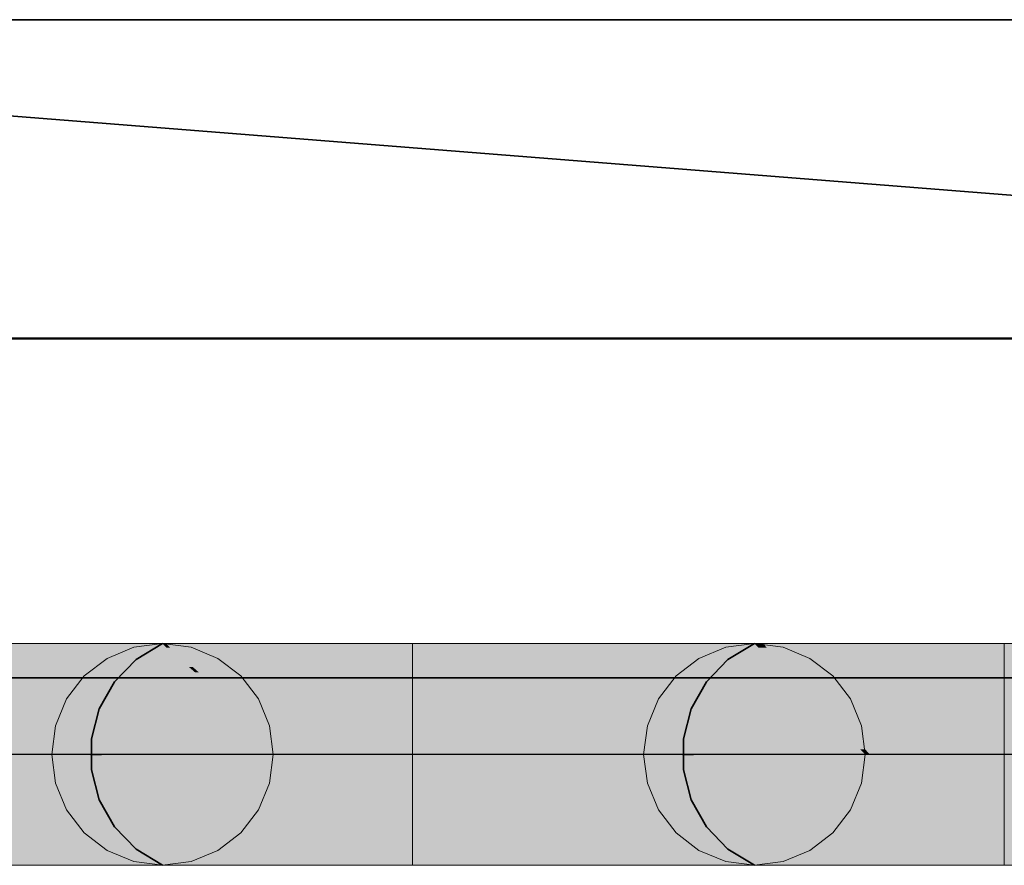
# Model space of a CAD drawing. Extents: x -223 to 557, y -138 to 606.
# Tile 72 of 256: x -50.84 to -47.85, y 140.97 to 143.54. Entities that reach past the tile are written whole.
import ezdxf
from ezdxf.lldxf.tags import DXFTag

# ---------------------------------------------------------------- set-up
doc = ezdxf.new("R2010")
doc.units = 0
doc.linetypes.add('_Hiddenline_', pattern=[3, 2, -1])
doc.layers.get('0').update_dxf_attribs({"lineweight": 35})
doc.layers.add('5_EG-BESTAND', color=7, linetype='Continuous', lineweight=25)
for name, color, linetype, lineweight, true_color in [('A_Wandschlitz', 1, 'Continuous', 35, 0xff0000), ('Rohrleitung', 1, 'Continuous', 5, 0xff0000), ('Rohrleitung-Shading', 1, 'Continuous', 5, 0xff0000), ('X_Geometrie-A07ALDUN1N', 3, 'Continuous', 50, 0x00ff00)]:
    doc.layers.add(name, color=color, linetype=linetype, lineweight=lineweight, true_color=true_color)
tags = doc.linetypes.add('STRICHPUNKT2', pattern=[12.7, 6.35, -3.175, 0, -3.175]).pattern_tags.tags
tags[10:11] = [DXFTag(74, 4), DXFTag(75, 0), DXFTag(340, '0'), DXFTag(46, 0.0), DXFTag(50, 0.0), DXFTag(44, 0.0), DXFTag(45, 0.0)]
tags[8:9] = [DXFTag(74, 4), DXFTag(75, 0), DXFTag(340, '0'), DXFTag(46, 0.0), DXFTag(50, 0.0), DXFTag(44, 0.0), DXFTag(45, 0.0)]
tags[6:7] = [DXFTag(74, 4), DXFTag(75, 0), DXFTag(340, '0'), DXFTag(46, 0.0), DXFTag(50, 0.0), DXFTag(44, 0.0), DXFTag(45, 0.0)]
tags[4:5] = [DXFTag(74, 4), DXFTag(75, 0), DXFTag(340, '0'), DXFTag(46, 0.0), DXFTag(50, 0.0), DXFTag(44, 0.0), DXFTag(45, 0.0)]

# ---------------------------------------------------------------- blocks, each defined once
blk = doc.blocks.new('Shading-A07ALDTV1N', base_point=(-51.4501, 141.6408))
at = {"layer": 'Rohrleitung-Shading', "color": 12, "true_color": 0xd90000}
for points in [[(-51.4501, 141.3038), (-45.0149, 141.3038), (-51.4501, 141.6408)], [(-45.0149, 141.3038), (-51.4501, 141.6408), (-45.0149, 141.6408)], [(-51.4501, 140.9668), (-45.0149, 140.9668), (-51.4501, 141.3038)], [(-45.0149, 140.9668), (-51.4501, 141.3038), (-45.0149, 141.3038)]]:
    blk.add_solid(points, dxfattribs=at)
blk = doc.blocks.new('Shading-A07ALDTX1N', base_point=(-49.6501, 141.3038))
at = {"layer": 'Rohrleitung-Shading', "color": 16, "true_color": 0x8b0000}
for points in [[(-50.3977, 141.6284), (-50.3988, 141.6408), (-50.4101, 141.6408)], [(-50.2993, 141.5529), (-50.3842, 141.6408), (-50.3988, 141.6408)], [(-50.3181, 141.5695), (-50.3299, 141.5695), (-50.3988, 141.6408)], [(-50.3868, 141.6284), (-50.3977, 141.6284), (-50.3988, 141.6408)], [(-50.3299, 141.5695), (-50.3868, 141.6284), (-50.3977, 141.6284)], [(-50.3299, 141.5695), (-50.3388, 141.5695), (-50.3977, 141.6284)], [(-50.0731, 141.3038), (-50.3299, 141.5695), (-50.3388, 141.5695)], [(-50.3107, 141.5529), (-50.3181, 141.5695), (-50.3299, 141.5695)], [(-50.2542, 141.4912), (-50.2397, 141.4912), (-50.3299, 141.5695)], [(-50.2993, 141.5529), (-50.3107, 141.5529), (-50.3181, 141.5695)], [(-50.2397, 141.4912), (-50.2993, 141.5529), (-50.3107, 141.5529)], [(-50.0731, 141.3038), (-50.0587, 141.3038), (-50.2542, 141.4912)], [(-50.0587, 141.3038), (-50.2542, 141.4912), (-50.2397, 141.4912)], [(-50.4101, 140.9668), (-50.3842, 140.9668), (-50.0731, 141.3038)], [(-50.3842, 140.9668), (-50.0731, 141.3038), (-50.0587, 141.3038)]]:
    blk.add_solid(points, dxfattribs=at)
at = {"layer": 'Rohrleitung-Shading', "color": 14, "true_color": 0xa20000}
for points in [[(-50.2993, 141.5529), (-50.3083, 141.6408), (-50.3842, 141.6408)], [(-50.2322, 141.5529), (-50.2993, 141.5529), (-50.3083, 141.6408)], [(-50.1386, 141.4448), (-50.2322, 141.5529), (-50.2993, 141.5529)], [(-50.2076, 141.4912), (-50.2397, 141.4912), (-50.2993, 141.5529)], [(-50.1667, 141.4448), (-50.2076, 141.4912), (-50.2397, 141.4912)], [(-50.1041, 141.405), (-50.1564, 141.405), (-50.2397, 141.4912)], [(-50.1386, 141.4448), (-50.1667, 141.4448), (-50.2076, 141.4912)], [(-50.1041, 141.405), (-50.1386, 141.4448), (-50.1667, 141.4448)], [(-50.0571, 141.3507), (-50.1041, 141.405), (-50.1564, 141.405)], [(-50.1041, 141.3507), (-50.0571, 141.3507), (-50.1564, 141.405)], [(-50.0587, 141.3038), (-50.0165, 141.3038), (-50.1041, 141.3507)], [(-50.0165, 141.3038), (-50.1041, 141.3507), (-50.0571, 141.3507)], [(-50.0731, 141.2889), (-50.0294, 141.2889), (-50.0587, 141.3038)], [(-50.0294, 141.2889), (-50.0165, 141.3038), (-50.0587, 141.3038)], [(-50.3842, 140.9668), (-50.3083, 140.9668), (-50.0731, 141.2889)], [(-50.3083, 140.9668), (-50.0731, 141.2889), (-50.0294, 141.2889)]]:
    blk.add_solid(points, dxfattribs=at)
at = {"layer": 'Rohrleitung-Shading', "color": 12, "true_color": 0xb60000}
for points in [[(-50.1386, 141.4448), (-50.1875, 141.6408), (-50.3083, 141.6408)], [(-50.0489, 141.4448), (-50.1386, 141.4448), (-50.1875, 141.6408)], [(-50.0006, 141.3764), (-50.0489, 141.4448), (-50.1386, 141.4448)], [(-50.0582, 141.405), (-50.1041, 141.405), (-50.1386, 141.4448)], [(-50.0399, 141.3764), (-50.0582, 141.405), (-50.1041, 141.405)], [(-49.9824, 141.3507), (-50.0571, 141.3507), (-50.1041, 141.405)], [(-50.0006, 141.3764), (-50.0399, 141.3764), (-50.0582, 141.405)], [(-49.9824, 141.3507), (-50.0006, 141.3764), (-50.0399, 141.3764)], [(-49.9598, 141.3187), (-49.9824, 141.3507), (-50.0571, 141.3507)], [(-49.9598, 141.3187), (-50.0294, 141.3187), (-50.0571, 141.3507)], [(-49.9492, 141.3038), (-49.9598, 141.3187), (-50.0294, 141.3187)], [(-50.0165, 141.3038), (-49.9492, 141.3038), (-50.0294, 141.3187)], [(-49.9598, 141.2889), (-50.0294, 141.2889), (-50.0165, 141.3038)], [(-49.9598, 141.2889), (-49.9492, 141.3038), (-50.0165, 141.3038)], [(-50.0571, 141.2568), (-49.9824, 141.2568), (-50.0294, 141.2889)], [(-49.9824, 141.2568), (-49.9598, 141.2889), (-50.0294, 141.2889)], [(-50.3083, 140.9668), (-50.1875, 140.9668), (-50.0571, 141.2568)], [(-50.1875, 140.9668), (-50.0571, 141.2568), (-49.9824, 141.2568)]]:
    blk.add_solid(points, dxfattribs=at)
at = {"layer": 'Rohrleitung-Shading', "color": 12, "true_color": 0xc70000}
for points in [[(-50.0006, 141.3764), (-50.0301, 141.6408), (-50.1875, 141.6408)], [(-49.8979, 141.3764), (-50.0006, 141.3764), (-50.0301, 141.6408)], [(-49.8768, 141.3342), (-49.8979, 141.3764), (-50.0006, 141.3764)], [(-49.9254, 141.3507), (-49.9824, 141.3507), (-50.0006, 141.3764)], [(-49.9238, 141.3342), (-49.9254, 141.3507), (-49.9824, 141.3507)], [(-49.8691, 141.3187), (-49.9598, 141.3187), (-49.9824, 141.3507)], [(-49.8768, 141.3342), (-49.9238, 141.3342), (-49.9254, 141.3507)], [(-49.8691, 141.3187), (-49.8768, 141.3342), (-49.9238, 141.3342)], [(-49.8616, 141.3038), (-49.8691, 141.3187), (-49.9598, 141.3187)], [(-49.9492, 141.3038), (-49.8616, 141.3038), (-49.9598, 141.3187)], [(-49.8691, 141.2889), (-49.9598, 141.2889), (-49.8616, 141.3038)], [(-49.9598, 141.2889), (-49.8616, 141.3038), (-49.9492, 141.3038)], [(-49.8851, 141.2568), (-49.9824, 141.2568), (-49.9598, 141.2889)], [(-49.8851, 141.2568), (-49.8691, 141.2889), (-49.9598, 141.2889)], [(-50.0208, 141.2026), (-49.9122, 141.2026), (-49.9824, 141.2568)], [(-49.9122, 141.2026), (-49.8851, 141.2568), (-49.9824, 141.2568)], [(-50.1875, 140.9668), (-50.0301, 140.9668), (-50.0208, 141.2026)], [(-50.0301, 140.9668), (-50.0208, 141.2026), (-49.9122, 141.2026)]]:
    blk.add_solid(points, dxfattribs=at)
at = {"layer": 'Rohrleitung-Shading', "color": 12, "true_color": 0xd30000}
for points in [[(-49.8768, 141.3342), (-49.8468, 141.6408), (-50.0301, 141.6408)], [(-49.7675, 141.3342), (-49.8768, 141.3342), (-49.8468, 141.6408)], [(-49.7615, 141.3111), (-49.7675, 141.3342), (-49.8768, 141.3342)], [(-49.7995, 141.3187), (-49.8691, 141.3187), (-49.8768, 141.3342)], [(-49.7858, 141.2026), (-49.9122, 141.2026), (-49.7596, 141.3038)], [(-49.9122, 141.2026), (-49.7596, 141.3038), (-49.8616, 141.3038)], [(-49.8135, 141.3111), (-49.7995, 141.3187), (-49.8691, 141.3187)], [(-49.8616, 141.3038), (-49.7596, 141.3038), (-49.8691, 141.3187)], [(-49.7615, 141.3111), (-49.8135, 141.3111), (-49.7995, 141.3187)], [(-49.7596, 141.3038), (-49.7615, 141.3111), (-49.8135, 141.3111)], [(-49.9553, 141.1164), (-49.8081, 141.1164), (-49.9122, 141.2026)], [(-49.8081, 141.1164), (-49.7858, 141.2026), (-49.9122, 141.2026)], [(-50.0301, 140.9668), (-49.8468, 140.9668), (-49.9553, 141.1164)], [(-49.8468, 140.9668), (-49.9553, 141.1164), (-49.8081, 141.1164)]]:
    blk.add_solid(points, dxfattribs=at)
at = {"layer": 'Rohrleitung-Shading', "color": 12, "true_color": 0xd90000}
for points in [[(-49.7615, 141.3111), (-49.6501, 141.6408), (-49.8468, 141.6408)], [(-49.6501, 141.3111), (-49.7615, 141.3111), (-49.6501, 141.6408)], [(-49.8468, 140.9668), (-49.6501, 140.9668), (-49.7596, 141.3038)], [(-49.6501, 141.3038), (-49.6501, 141.3111), (-49.7615, 141.3111)], [(-49.7596, 141.3038), (-49.6501, 141.3038), (-49.7615, 141.3111)], [(-49.6501, 140.9668), (-49.7596, 141.3038), (-49.6501, 141.3038)]]:
    blk.add_solid(points, dxfattribs=at)
blk = doc.blocks.new('Shading-A07ALDTZ1N', base_point=(-49.6501, 141.6408))
at = {"layer": 'Rohrleitung-Shading', "color": 12, "true_color": 0xd90000}
for points in [[(-49.6501, 141.3038), (-45.0149, 141.3038), (-49.6501, 141.6408)], [(-45.0149, 141.3038), (-49.6501, 141.6408), (-45.0149, 141.6408)], [(-49.6501, 140.9668), (-45.0149, 140.9668), (-49.6501, 141.3038)], [(-45.0149, 140.9668), (-49.6501, 141.3038), (-45.0149, 141.3038)]]:
    blk.add_solid(points, dxfattribs=at)
blk = doc.blocks.new('Shading-A07ALDU11N', base_point=(-47.8501, 141.3038))
at = {"layer": 'Rohrleitung-Shading', "color": 16, "true_color": 0x8b0000}
for points in [[(-48.5977, 141.6284), (-48.5842, 141.6408), (-48.6101, 141.6408)], [(-48.5722, 141.6284), (-48.5977, 141.6284), (-48.5842, 141.6408)], [(-48.4397, 141.4912), (-48.5722, 141.6284), (-48.5977, 141.6284)], [(-48.4397, 141.4912), (-48.4605, 141.4912), (-48.5977, 141.6284)], [(-48.3564, 141.405), (-48.4397, 141.4912), (-48.4605, 141.4912)], [(-48.3564, 141.405), (-48.3743, 141.405), (-48.4605, 141.4912)], [(-48.3041, 141.3507), (-48.3564, 141.405), (-48.3743, 141.405)], [(-48.3041, 141.3507), (-48.3201, 141.3507), (-48.3743, 141.405)], [(-48.2731, 141.3187), (-48.3041, 141.3507), (-48.3201, 141.3507)], [(-48.2731, 141.3187), (-48.288, 141.3187), (-48.3201, 141.3507)], [(-48.6101, 140.9668), (-48.5842, 140.9668), (-48.2731, 141.3038)], [(-48.5842, 140.9668), (-48.2731, 141.3038), (-48.2587, 141.3038)], [(-48.2587, 141.3038), (-48.2731, 141.3187), (-48.288, 141.3187)], [(-48.2731, 141.3038), (-48.2587, 141.3038), (-48.288, 141.3187)]]:
    blk.add_solid(points, dxfattribs=at)
at = {"layer": 'Rohrleitung-Shading', "color": 14, "true_color": 0xa20000}
for points in [[(-48.4397, 141.4912), (-48.5083, 141.6408), (-48.5842, 141.6408)], [(-48.3787, 141.4912), (-48.4397, 141.4912), (-48.5083, 141.6408)], [(-48.3041, 141.405), (-48.3787, 141.4912), (-48.4397, 141.4912)], [(-48.3041, 141.405), (-48.3564, 141.405), (-48.4397, 141.4912)], [(-48.2571, 141.3507), (-48.3041, 141.405), (-48.3564, 141.405)], [(-48.2571, 141.3507), (-48.3041, 141.3507), (-48.3564, 141.405)], [(-48.2294, 141.3187), (-48.2571, 141.3507), (-48.3041, 141.3507)], [(-48.2294, 141.3187), (-48.2731, 141.3187), (-48.3041, 141.3507)], [(-48.5842, 140.9668), (-48.5083, 140.9668), (-48.2587, 141.3038)], [(-48.5083, 140.9668), (-48.2587, 141.3038), (-48.2165, 141.3038)], [(-48.2165, 141.3038), (-48.2294, 141.3187), (-48.2731, 141.3187)], [(-48.2587, 141.3038), (-48.2165, 141.3038), (-48.2731, 141.3187)]]:
    blk.add_solid(points, dxfattribs=at)
at = {"layer": 'Rohrleitung-Shading', "color": 12, "true_color": 0xb60000}
for points in [[(-48.3041, 141.405), (-48.3875, 141.6408), (-48.5083, 141.6408)], [(-48.2208, 141.405), (-48.3041, 141.405), (-48.3875, 141.6408)], [(-48.1824, 141.3507), (-48.2208, 141.405), (-48.3041, 141.405)], [(-48.1824, 141.3507), (-48.2571, 141.3507), (-48.3041, 141.405)], [(-48.1598, 141.3187), (-48.1824, 141.3507), (-48.2571, 141.3507)], [(-48.1598, 141.3187), (-48.2294, 141.3187), (-48.2571, 141.3507)], [(-48.5083, 140.9668), (-48.3875, 140.9668), (-48.2165, 141.3038)], [(-48.3875, 140.9668), (-48.2165, 141.3038), (-48.1492, 141.3038)], [(-48.1492, 141.3038), (-48.1598, 141.3187), (-48.2294, 141.3187)], [(-48.2165, 141.3038), (-48.1492, 141.3038), (-48.2294, 141.3187)]]:
    blk.add_solid(points, dxfattribs=at)
at = {"layer": 'Rohrleitung-Shading', "color": 12, "true_color": 0xc70000}
for points in [[(-48.1824, 141.3507), (-48.2301, 141.6408), (-48.3875, 141.6408)], [(-48.0851, 141.3507), (-48.1824, 141.3507), (-48.2301, 141.6408)], [(-48.0691, 141.3187), (-48.0851, 141.3507), (-48.1824, 141.3507)], [(-48.0691, 141.3187), (-48.1598, 141.3187), (-48.1824, 141.3507)], [(-48.3875, 140.9668), (-48.2301, 140.9668), (-48.1492, 141.3038)], [(-48.2301, 140.9668), (-48.1492, 141.3038), (-48.0616, 141.3038)], [(-48.0616, 141.3038), (-48.0691, 141.3187), (-48.1598, 141.3187)], [(-48.1492, 141.3038), (-48.0616, 141.3038), (-48.1598, 141.3187)]]:
    blk.add_solid(points, dxfattribs=at)
at = {"layer": 'Rohrleitung-Shading', "color": 12, "true_color": 0xd30000}
for points in [[(-48.0691, 141.3187), (-48.0468, 141.6408), (-48.2301, 141.6408)], [(-47.9635, 141.3187), (-48.0691, 141.3187), (-48.0468, 141.6408)], [(-48.2301, 140.9668), (-48.0468, 140.9668), (-48.0616, 141.3038)], [(-47.9596, 141.3038), (-47.9635, 141.3187), (-48.0691, 141.3187)], [(-48.0616, 141.3038), (-47.9596, 141.3038), (-48.0691, 141.3187)], [(-48.0468, 140.9668), (-48.0616, 141.3038), (-47.9596, 141.3038)]]:
    blk.add_solid(points, dxfattribs=at)
at = {"layer": 'Rohrleitung-Shading', "color": 12, "true_color": 0xd90000}
for points in [[(-47.9596, 141.3038), (-47.8501, 141.3038), (-48.0468, 141.6408)], [(-47.8501, 141.3038), (-48.0468, 141.6408), (-47.8501, 141.6408)], [(-48.0468, 140.9668), (-47.8501, 140.9668), (-47.9596, 141.3038)], [(-47.8501, 140.9668), (-47.9596, 141.3038), (-47.8501, 141.3038)]]:
    blk.add_solid(points, dxfattribs=at)
blk = doc.blocks.new('Shading-A07ALDU31N', base_point=(-45.0149, 141.6408))
at = {"layer": 'Rohrleitung-Shading', "color": 12, "true_color": 0xd90000}
for points in [[(-45.0149, 141.4904), (-47.8501, 141.4904), (-45.0149, 141.6408)], [(-47.8501, 141.4904), (-45.0149, 141.6408), (-47.8501, 141.6408)], [(-47.8501, 141.3038), (-45.0149, 141.4904), (-47.8501, 141.4904)], [(-47.8501, 141.3038), (-45.0149, 141.3038), (-45.0149, 141.4904)], [(-47.8501, 140.9668), (-45.0149, 140.9668), (-47.8501, 141.3038)], [(-45.0149, 140.9668), (-47.8501, 141.3038), (-45.0149, 141.3038)]]:
    blk.add_solid(points, dxfattribs=at)
blk = doc.blocks.new('Shading-A07ALDUB1N', base_point=(-48.2731, 141.3038))
at = {"layer": 'Rohrleitung-Shading', "color": 1, "true_color": 0xff0000}
for points in [[(-48.6535, 141.5956), (-48.7786, 141.5956), (-48.6973, 141.6293)], [(-48.5229, 141.6293), (-48.6973, 141.6293), (-48.6101, 141.6408)], [(-48.2731, 141.3038), (-48.5229, 141.6293), (-48.6973, 141.6293)], [(-48.4416, 141.5956), (-48.4971, 141.5956), (-48.5229, 141.6293)], [(-48.5837, 141.5421), (-48.8484, 141.5421), (-48.6535, 141.5956)], [(-48.8484, 141.5421), (-48.6535, 141.5956), (-48.7786, 141.5956)], [(-48.456, 141.5421), (-48.4416, 141.5956), (-48.4971, 141.5956)], [(-48.3718, 141.5421), (-48.456, 141.5421), (-48.4416, 141.5956)], [(-48.6799, 141.4723), (-48.902, 141.4723), (-48.8484, 141.5421)], [(-48.2731, 141.3038), (-48.5837, 141.5421), (-48.8484, 141.5421)], [(-48.2731, 141.3038), (-48.3718, 141.5421), (-48.456, 141.5421)], [(-48.3183, 141.4723), (-48.3429, 141.4723), (-48.3718, 141.5421)], [(-48.4837, 141.391), (-48.9356, 141.391), (-48.6799, 141.4723)], [(-48.9356, 141.391), (-48.6799, 141.4723), (-48.902, 141.4723)], [(-48.3093, 141.391), (-48.3183, 141.4723), (-48.3429, 141.4723)], [(-48.2846, 141.391), (-48.3093, 141.391), (-48.3183, 141.4723)], [(-48.2731, 141.3038), (-48.9471, 141.3038), (-48.9356, 141.391)], [(-48.2731, 141.3038), (-48.4837, 141.391), (-48.9356, 141.391)], [(-48.2731, 141.3038), (-48.2846, 141.391), (-48.3093, 141.391)], [(-48.9356, 141.2166), (-48.2731, 141.3038), (-48.9471, 141.3038)], [(-48.4837, 141.2166), (-48.9356, 141.2166), (-48.2731, 141.3038)], [(-48.5837, 141.0655), (-48.8484, 141.0655), (-48.2731, 141.3038)], [(-48.5229, 140.9783), (-48.6973, 140.9783), (-48.2731, 141.3038)], [(-48.3718, 141.0655), (-48.456, 141.0655), (-48.2731, 141.3038)], [(-48.2846, 141.2166), (-48.3093, 141.2166), (-48.2731, 141.3038)], [(-48.902, 141.1353), (-48.4837, 141.2166), (-48.9356, 141.2166)], [(-48.6799, 141.1353), (-48.902, 141.1353), (-48.4837, 141.2166)], [(-48.3183, 141.1353), (-48.3429, 141.1353), (-48.2846, 141.2166)], [(-48.3429, 141.1353), (-48.2846, 141.2166), (-48.3093, 141.2166)], [(-48.8484, 141.0655), (-48.6799, 141.1353), (-48.902, 141.1353)], [(-48.3718, 141.0655), (-48.3183, 141.1353), (-48.3429, 141.1353)], [(-48.7786, 141.0119), (-48.5837, 141.0655), (-48.8484, 141.0655)], [(-48.6535, 141.0119), (-48.7786, 141.0119), (-48.5837, 141.0655)], [(-48.4416, 141.0119), (-48.4971, 141.0119), (-48.3718, 141.0655)], [(-48.4971, 141.0119), (-48.3718, 141.0655), (-48.456, 141.0655)], [(-48.6973, 140.9783), (-48.6535, 141.0119), (-48.7786, 141.0119)], [(-48.5229, 140.9783), (-48.4416, 141.0119), (-48.4971, 141.0119)], [(-48.6101, 140.9668), (-48.5229, 140.9783), (-48.6973, 140.9783)]]:
    blk.add_solid(points, dxfattribs=at)
blk = doc.blocks.new('Shading-A07ALDUD1N', base_point=(-50.0731, 141.3038))
at = {"layer": 'Rohrleitung-Shading', "color": 1, "true_color": 0xff0000}
for points in [[(-50.4535, 141.5956), (-50.5786, 141.5956), (-50.4973, 141.6293)], [(-50.3229, 141.6293), (-50.4973, 141.6293), (-50.4101, 141.6408)], [(-50.0731, 141.3038), (-50.3229, 141.6293), (-50.4973, 141.6293)], [(-50.2416, 141.5956), (-50.2971, 141.5956), (-50.3229, 141.6293)], [(-50.3837, 141.5421), (-50.6484, 141.5421), (-50.4535, 141.5956)], [(-50.6484, 141.5421), (-50.4535, 141.5956), (-50.5786, 141.5956)], [(-50.256, 141.5421), (-50.2416, 141.5956), (-50.2971, 141.5956)], [(-50.1718, 141.5421), (-50.256, 141.5421), (-50.2416, 141.5956)], [(-50.4799, 141.4723), (-50.702, 141.4723), (-50.6484, 141.5421)], [(-50.0731, 141.3038), (-50.3837, 141.5421), (-50.6484, 141.5421)], [(-50.0731, 141.3038), (-50.1718, 141.5421), (-50.256, 141.5421)], [(-50.1183, 141.4723), (-50.1429, 141.4723), (-50.1718, 141.5421)], [(-50.2837, 141.391), (-50.7356, 141.391), (-50.4799, 141.4723)], [(-50.7356, 141.391), (-50.4799, 141.4723), (-50.702, 141.4723)], [(-50.1093, 141.391), (-50.1183, 141.4723), (-50.1429, 141.4723)], [(-50.0846, 141.391), (-50.1093, 141.391), (-50.1183, 141.4723)], [(-50.0731, 141.3038), (-50.7471, 141.3038), (-50.7356, 141.391)], [(-50.0731, 141.3038), (-50.2837, 141.391), (-50.7356, 141.391)], [(-50.0731, 141.3038), (-50.0846, 141.391), (-50.1093, 141.391)], [(-50.7356, 141.2166), (-50.0731, 141.3038), (-50.7471, 141.3038)], [(-50.2837, 141.2166), (-50.7356, 141.2166), (-50.0731, 141.3038)], [(-50.3837, 141.0655), (-50.6484, 141.0655), (-50.0731, 141.3038)], [(-50.3229, 140.9783), (-50.4973, 140.9783), (-50.0731, 141.3038)], [(-50.1718, 141.0655), (-50.256, 141.0655), (-50.0731, 141.3038)], [(-50.0846, 141.2166), (-50.1093, 141.2166), (-50.0731, 141.3038)], [(-50.702, 141.1353), (-50.2837, 141.2166), (-50.7356, 141.2166)], [(-50.4799, 141.1353), (-50.702, 141.1353), (-50.2837, 141.2166)], [(-50.1183, 141.1353), (-50.1429, 141.1353), (-50.0846, 141.2166)], [(-50.1429, 141.1353), (-50.0846, 141.2166), (-50.1093, 141.2166)], [(-50.6484, 141.0655), (-50.4799, 141.1353), (-50.702, 141.1353)], [(-50.1718, 141.0655), (-50.1183, 141.1353), (-50.1429, 141.1353)], [(-50.5786, 141.0119), (-50.3837, 141.0655), (-50.6484, 141.0655)], [(-50.4535, 141.0119), (-50.5786, 141.0119), (-50.3837, 141.0655)], [(-50.2416, 141.0119), (-50.2971, 141.0119), (-50.1718, 141.0655)], [(-50.2971, 141.0119), (-50.1718, 141.0655), (-50.256, 141.0655)], [(-50.4973, 140.9783), (-50.4535, 141.0119), (-50.5786, 141.0119)], [(-50.3229, 140.9783), (-50.2416, 141.0119), (-50.2971, 141.0119)], [(-50.4101, 140.9668), (-50.3229, 140.9783), (-50.4973, 140.9783)]]:
    blk.add_solid(points, dxfattribs=at)
blk = doc.blocks.new('Referenz-A07ALDUO1N', base_point=(-167.6747, -99.33))
at = {"layer": '5_EG-BESTAND', "color": 0, "lineweight": 35}
blk.add_line((-24.3232, 142.5682), (-58.7882, 142.5682), dxfattribs=at)
at = {"layer": 'X_Geometrie-A07ALDUN1N', "color": 0, "linetype": 'Continuous', "ltscale": 0.5}
blk.add_line((-85.4263, 142.5682), (11.6736, 142.5682), dxfattribs=at)
blk = doc.blocks.new('Rohrbogen-A07ALE281N', base_point=(-48.9471, 140.9668))
at = {"color": 0, "linetype": 'ByBlock', "lineweight": -2, "ltscale": 0.13}
for p, q in [((-48.7786, 141.5956), (-48.6973, 141.6293)), ((-48.6973, 141.6293), (-48.6101, 141.6408)), ((-48.6101, 141.6408), (-48.5229, 141.6293)), ((-48.5842, 141.6408), (-48.6101, 141.6408)), ((-48.5083, 141.6408), (-48.5842, 141.6408)), ((-48.5229, 141.6293), (-48.4416, 141.5956)), ((-48.3875, 141.6408), (-48.5083, 141.6408)), ((-48.2301, 141.6408), (-48.3875, 141.6408)), ((-48.0468, 141.6408), (-48.2301, 141.6408)), ((-47.8501, 141.6408), (-48.0468, 141.6408)), ((-47.8501, 141.6293), (-47.8501, 141.6408)), ((-47.8501, 141.5956), (-47.8501, 141.6293)), ((-48.8484, 141.5421), (-48.7786, 141.5956)), ((-48.4416, 141.5956), (-48.3718, 141.5421)), ((-47.8501, 141.5421), (-47.8501, 141.5956)), ((-48.902, 141.4723), (-48.8484, 141.5421)), ((-48.3718, 141.5421), (-48.3183, 141.4723)), ((-47.8501, 141.4723), (-47.8501, 141.5421)), ((-48.9356, 141.391), (-48.902, 141.4723)), ((-48.3183, 141.4723), (-48.2846, 141.391)), ((-47.8501, 141.391), (-47.8501, 141.4723)), ((-48.9471, 141.3038), (-48.9356, 141.391)), ((-48.2846, 141.391), (-48.2731, 141.3038)), ((-47.8501, 141.3038), (-47.8501, 141.391)), ((-48.9356, 141.2166), (-48.9471, 141.3038)), ((-48.2731, 141.3038), (-48.2846, 141.2166)), ((-47.8501, 141.3038), (-47.8501, 141.2166)), ((-48.902, 141.1353), (-48.9356, 141.2166)), ((-48.2846, 141.2166), (-48.3183, 141.1353)), ((-47.8501, 141.2166), (-47.8501, 141.1353)), ((-48.8484, 141.0655), (-48.902, 141.1353)), ((-48.3183, 141.1353), (-48.3718, 141.0655)), ((-47.8501, 141.1353), (-47.8501, 141.0655)), ((-48.7786, 141.0119), (-48.8484, 141.0655)), ((-48.3718, 141.0655), (-48.4416, 141.0119)), ((-47.8501, 141.0655), (-47.8501, 141.0119)), ((-48.6973, 140.9783), (-48.7786, 141.0119)), ((-48.4416, 141.0119), (-48.5229, 140.9783)), ((-47.8501, 141.0119), (-47.8501, 140.9783)), ((-48.6101, 140.9668), (-48.6973, 140.9783)), ((-48.5229, 140.9783), (-48.6101, 140.9668)), ((-47.8501, 140.9783), (-47.8501, 140.9668)), ((-48.5842, 140.9668), (-48.6101, 140.9668)), ((-48.5083, 140.9668), (-48.5842, 140.9668)), ((-48.3875, 140.9668), (-48.5083, 140.9668)), ((-48.2301, 140.9668), (-48.3875, 140.9668)), ((-48.0468, 140.9668), (-48.2301, 140.9668)), ((-47.8501, 140.9668), (-48.0468, 140.9668))]:
    blk.add_line(p, q, dxfattribs=at)
at = {"color": 0, "linetype": 'STRICHPUNKT2', "lineweight": 25, "ltscale": 0.25}
for p, q in [((-48.5842, 141.3038), (-48.6101, 141.3038)), ((-48.5083, 141.3038), (-48.5842, 141.3038)), ((-48.3875, 141.3038), (-48.5083, 141.3038)), ((-48.2301, 141.3038), (-48.3875, 141.3038)), ((-48.0468, 141.3038), (-48.2301, 141.3038)), ((-47.8501, 141.3038), (-48.0468, 141.3038))]:
    blk.add_line(p, q, dxfattribs=at)
blk = doc.blocks.new('Rohrbogen-A07ALE2C1N', base_point=(-50.7471, 140.9668))
at = {"color": 0, "linetype": 'ByBlock', "lineweight": -2, "ltscale": 0.13}
for p, q in [((-50.5786, 141.5956), (-50.4973, 141.6293)), ((-50.4973, 141.6293), (-50.4101, 141.6408)), ((-50.4101, 141.6408), (-50.3229, 141.6293)), ((-50.3842, 141.6408), (-50.4101, 141.6408)), ((-50.3083, 141.6408), (-50.3842, 141.6408)), ((-50.3229, 141.6293), (-50.2416, 141.5956)), ((-50.1875, 141.6408), (-50.3083, 141.6408)), ((-50.0301, 141.6408), (-50.1875, 141.6408)), ((-49.8468, 141.6408), (-50.0301, 141.6408)), ((-49.6501, 141.6408), (-49.8468, 141.6408)), ((-49.6501, 141.6293), (-49.6501, 141.6408)), ((-49.6501, 141.5956), (-49.6501, 141.6293)), ((-50.6484, 141.5421), (-50.5786, 141.5956)), ((-50.2416, 141.5956), (-50.1718, 141.5421)), ((-49.6501, 141.5421), (-49.6501, 141.5956)), ((-50.702, 141.4723), (-50.6484, 141.5421)), ((-50.1718, 141.5421), (-50.1183, 141.4723)), ((-49.6501, 141.4723), (-49.6501, 141.5421)), ((-50.7356, 141.391), (-50.702, 141.4723)), ((-50.1183, 141.4723), (-50.0846, 141.391)), ((-49.6501, 141.391), (-49.6501, 141.4723)), ((-50.7471, 141.3038), (-50.7356, 141.391)), ((-50.0846, 141.391), (-50.0731, 141.3038)), ((-49.6501, 141.3038), (-49.6501, 141.391)), ((-50.7356, 141.2166), (-50.7471, 141.3038)), ((-50.0731, 141.3038), (-50.0846, 141.2166)), ((-49.6501, 141.3038), (-49.6501, 141.2166)), ((-50.702, 141.1353), (-50.7356, 141.2166)), ((-50.0846, 141.2166), (-50.1183, 141.1353)), ((-49.6501, 141.2166), (-49.6501, 141.1353)), ((-50.6484, 141.0655), (-50.702, 141.1353)), ((-50.1183, 141.1353), (-50.1718, 141.0655)), ((-49.6501, 141.1353), (-49.6501, 141.0655)), ((-50.5786, 141.0119), (-50.6484, 141.0655)), ((-50.1718, 141.0655), (-50.2416, 141.0119)), ((-49.6501, 141.0655), (-49.6501, 141.0119)), ((-50.4973, 140.9783), (-50.5786, 141.0119)), ((-50.2416, 141.0119), (-50.3229, 140.9783)), ((-49.6501, 141.0119), (-49.6501, 140.9783)), ((-50.4101, 140.9668), (-50.4973, 140.9783)), ((-50.3229, 140.9783), (-50.4101, 140.9668)), ((-49.6501, 140.9783), (-49.6501, 140.9668)), ((-50.3842, 140.9668), (-50.4101, 140.9668)), ((-50.3083, 140.9668), (-50.3842, 140.9668)), ((-50.1875, 140.9668), (-50.3083, 140.9668)), ((-50.0301, 140.9668), (-50.1875, 140.9668)), ((-49.8468, 140.9668), (-50.0301, 140.9668)), ((-49.6501, 140.9668), (-49.8468, 140.9668))]:
    blk.add_line(p, q, dxfattribs=at)
at = {"color": 0, "linetype": 'STRICHPUNKT2', "lineweight": 25, "ltscale": 0.25}
for p, q in [((-50.3842, 141.3038), (-50.4101, 141.3038)), ((-50.3083, 141.3038), (-50.3842, 141.3038)), ((-50.1875, 141.3038), (-50.3083, 141.3038)), ((-50.0301, 141.3038), (-50.1875, 141.3038)), ((-49.8468, 141.3038), (-50.0301, 141.3038)), ((-49.6501, 141.3038), (-49.8468, 141.3038))]:
    blk.add_line(p, q, dxfattribs=at)
blk = doc.blocks.new('Stahlrohr nach DIN 2448-A07ALE2K1N', base_point=(-49.6501, 140.9668))
at = {"color": 0, "linetype": 'ByBlock', "lineweight": -2, "ltscale": 0.13}
for p, q in [((-45.0149, 141.6408), (-49.6501, 141.6408)), ((-49.6501, 141.6408), (-49.6501, 141.4434)), ((-45.0149, 141.6408), (-45.0149, 141.4434)), ((-49.6501, 141.4434), (-49.6501, 141.1642)), ((-45.0149, 141.4434), (-45.0149, 141.1642)), ((-49.6501, 141.1642), (-49.6501, 140.9668)), ((-45.0149, 141.1642), (-45.0149, 140.9668)), ((-49.6501, 140.9668), (-45.0149, 140.9668))]:
    blk.add_line(p, q, dxfattribs=at)
at = {"color": 0, "linetype": 'STRICHPUNKT2', "lineweight": 25, "ltscale": 0.25}
blk.add_line((-45.0149, 141.3038), (-49.6501, 141.3038), dxfattribs=at)
blk = doc.blocks.new('Stahlrohr nach DIN 2448-A07ALE2M1N', base_point=(-51.4501, 140.9668))
at = {"color": 0, "linetype": 'ByBlock', "lineweight": -2, "ltscale": 0.13}
for p, q in [((-45.0149, 141.6408), (-51.4501, 141.6408)), ((-51.4501, 140.9668), (-45.0149, 140.9668))]:
    blk.add_line(p, q, dxfattribs=at)
at = {"color": 0, "linetype": 'STRICHPUNKT2', "lineweight": 25, "ltscale": 0.25}
blk.add_line((-45.0149, 141.3038), (-51.4501, 141.3038), dxfattribs=at)
blk = doc.blocks.new('Stahlrohr nach DIN 2448-A07ALE3Q1N', base_point=(-50.7471, 140.9668))
at = {"color": 0, "linetype": 'ByBlock', "lineweight": -2, "ltscale": 0.13}
for p, q in [((-50.5786, 141.5956), (-50.4973, 141.6293)), ((-50.4973, 141.6293), (-50.4101, 141.6408)), ((-50.4101, 141.6408), (-50.3229, 141.6293)), ((-50.3229, 141.6293), (-50.2416, 141.5956)), ((-50.6484, 141.5421), (-50.5786, 141.5956)), ((-50.2416, 141.5956), (-50.1718, 141.5421)), ((-50.702, 141.4723), (-50.6484, 141.5421)), ((-50.1718, 141.5421), (-50.1183, 141.4723)), ((-50.7356, 141.391), (-50.702, 141.4723)), ((-50.1183, 141.4723), (-50.0846, 141.391)), ((-50.7471, 141.3038), (-50.7356, 141.391)), ((-50.0846, 141.391), (-50.0731, 141.3038)), ((-50.7356, 141.2166), (-50.7471, 141.3038)), ((-50.0731, 141.3038), (-50.0846, 141.2166)), ((-50.702, 141.1353), (-50.7356, 141.2166)), ((-50.0846, 141.2166), (-50.1183, 141.1353)), ((-50.6484, 141.0655), (-50.702, 141.1353)), ((-50.1183, 141.1353), (-50.1718, 141.0655)), ((-50.5786, 141.0119), (-50.6484, 141.0655)), ((-50.1718, 141.0655), (-50.2416, 141.0119)), ((-50.4973, 140.9783), (-50.5786, 141.0119)), ((-50.2416, 141.0119), (-50.3229, 140.9783)), ((-50.4101, 140.9668), (-50.4973, 140.9783)), ((-50.3229, 140.9783), (-50.4101, 140.9668))]:
    blk.add_line(p, q, dxfattribs=at)
at = {"color": 0, "linetype": '_Hiddenline_', "lineweight": 18}
for p, q in [((-50.4906, 141.5919), (-50.4101, 141.6408)), ((-50.5561, 141.5241), (-50.4906, 141.5919)), ((-50.6023, 141.442), (-50.5561, 141.5241)), ((-50.6262, 141.3509), (-50.6023, 141.442)), ((-50.6262, 141.2567), (-50.6262, 141.3509)), ((-50.6023, 141.1656), (-50.6262, 141.2567)), ((-50.5561, 141.0834), (-50.6023, 141.1656)), ((-50.4906, 141.0157), (-50.5561, 141.0834)), ((-50.4101, 140.9668), (-50.4906, 141.0157))]:
    blk.add_line(p, q, dxfattribs=at)
at = {"color": 0, "lineweight": 35}
for p, q in [((-50.4101, 141.6408), (-50.4906, 141.5919)), ((-50.4906, 141.5919), (-50.5561, 141.5241)), ((-50.5561, 141.5241), (-50.6023, 141.442)), ((-50.6023, 141.442), (-50.6262, 141.3509)), ((-50.6262, 141.3509), (-50.6262, 141.2567)), ((-50.5955, 141.3038), (-50.6292, 141.3038)), ((-50.6262, 141.2567), (-50.6023, 141.1656)), ((-50.6023, 141.1656), (-50.5561, 141.0834)), ((-50.5561, 141.0834), (-50.4906, 141.0157)), ((-50.4906, 141.0157), (-50.4101, 140.9668))]:
    blk.add_line(p, q, dxfattribs=at)
at = {"color": 0, "linetype": 'STRICHPUNKT2', "lineweight": 25, "ltscale": 0.25}
blk.add_line((-50.4101, 141.3038), (-50.4101, 141.3038), dxfattribs=at)
blk = doc.blocks.new('Stahlrohr nach DIN 2448-A07ALE3S1N', base_point=(-48.9471, 140.9668))
at = {"color": 0, "linetype": 'ByBlock', "lineweight": -2, "ltscale": 0.13}
for p, q in [((-48.7786, 141.5956), (-48.6973, 141.6293)), ((-48.6973, 141.6293), (-48.6101, 141.6408)), ((-48.6101, 141.6408), (-48.5229, 141.6293)), ((-48.5229, 141.6293), (-48.4416, 141.5956)), ((-48.8484, 141.5421), (-48.7786, 141.5956)), ((-48.4416, 141.5956), (-48.3718, 141.5421)), ((-48.902, 141.4723), (-48.8484, 141.5421)), ((-48.3718, 141.5421), (-48.3183, 141.4723)), ((-48.9356, 141.391), (-48.902, 141.4723)), ((-48.3183, 141.4723), (-48.2846, 141.391)), ((-48.9471, 141.3038), (-48.9356, 141.391)), ((-48.2846, 141.391), (-48.2731, 141.3038)), ((-48.9356, 141.2166), (-48.9471, 141.3038)), ((-48.2731, 141.3038), (-48.2846, 141.2166)), ((-48.902, 141.1353), (-48.9356, 141.2166)), ((-48.2846, 141.2166), (-48.3183, 141.1353)), ((-48.8484, 141.0655), (-48.902, 141.1353)), ((-48.3183, 141.1353), (-48.3718, 141.0655)), ((-48.7786, 141.0119), (-48.8484, 141.0655)), ((-48.3718, 141.0655), (-48.4416, 141.0119)), ((-48.6973, 140.9783), (-48.7786, 141.0119)), ((-48.4416, 141.0119), (-48.5229, 140.9783)), ((-48.6101, 140.9668), (-48.6973, 140.9783)), ((-48.5229, 140.9783), (-48.6101, 140.9668))]:
    blk.add_line(p, q, dxfattribs=at)
at = {"color": 0, "linetype": '_Hiddenline_', "lineweight": 18}
for p, q in [((-48.6906, 141.5919), (-48.6101, 141.6408)), ((-48.7561, 141.5241), (-48.6906, 141.5919)), ((-48.8023, 141.442), (-48.7561, 141.5241)), ((-48.8262, 141.3509), (-48.8023, 141.442)), ((-48.8262, 141.2567), (-48.8262, 141.3509)), ((-48.8023, 141.1656), (-48.8262, 141.2567)), ((-48.7561, 141.0834), (-48.8023, 141.1656)), ((-48.6906, 141.0157), (-48.7561, 141.0834)), ((-48.6101, 140.9668), (-48.6906, 141.0157))]:
    blk.add_line(p, q, dxfattribs=at)
at = {"color": 0, "lineweight": 35}
for p, q in [((-48.6101, 141.6408), (-48.6906, 141.5919)), ((-48.6906, 141.5919), (-48.7561, 141.5241)), ((-48.7561, 141.5241), (-48.8023, 141.442)), ((-48.8023, 141.442), (-48.8262, 141.3509)), ((-48.8262, 141.3509), (-48.8262, 141.2567)), ((-48.7955, 141.3038), (-48.8292, 141.3038)), ((-48.8262, 141.2567), (-48.8023, 141.1656)), ((-48.8023, 141.1656), (-48.7561, 141.0834)), ((-48.7561, 141.0834), (-48.6906, 141.0157)), ((-48.6906, 141.0157), (-48.6101, 140.9668))]:
    blk.add_line(p, q, dxfattribs=at)
at = {"color": 0, "linetype": 'STRICHPUNKT2', "lineweight": 25, "ltscale": 0.25}
blk.add_line((-48.6101, 141.3038), (-48.6101, 141.3038), dxfattribs=at)
blk = doc.blocks.new('Wandschlitz-A07ALE441N', base_point=(-54.5612, 141.5366))
at = {"color": 0, "linetype": 'ByBlock', "lineweight": -2, "ltscale": 0.35}
for p, q in [((-54.5612, 143.5366), (-29.3212, 141.5366)), ((-29.3212, 143.5366), (-54.5612, 143.5366)), ((-54.5612, 141.5366), (-29.3212, 141.5366))]:
    blk.add_line(p, q, dxfattribs=at)

msp = doc.modelspace()

# ---------------------------------------------------------------- block references
at = {"color": 251, "lineweight": 25, "ltscale": 0.25, "true_color": 0x585858}
msp.add_blockref('Referenz-A07ALDUO1N', (-167.6747, -99.33), dxfattribs=at)
at = {"layer": 'A_Wandschlitz', "ltscale": 0.35}
msp.add_blockref('Wandschlitz-A07ALE441N', (-54.5612, 141.5366), dxfattribs=at)
at = {"layer": 'Rohrleitung'}
for name, p in [('Shading-A07ALDTV1N', (-51.4501, 141.6408)), ('Shading-A07ALDUD1N', (-50.0731, 141.3038)), ('Shading-A07ALDTX1N', (-49.6501, 141.3038)), ('Shading-A07ALDTZ1N', (-49.6501, 141.6408)), ('Shading-A07ALDUB1N', (-48.2731, 141.3038)), ('Shading-A07ALDU11N', (-47.8501, 141.3038)), ('Shading-A07ALDU31N', (-45.0149, 141.6408))]:
    msp.add_blockref(name, p, dxfattribs=at)
at = {"layer": 'Rohrleitung', "ltscale": 0.13}
for name, p in [('Stahlrohr nach DIN 2448-A07ALE2M1N', (-51.4501, 140.9668)), ('Rohrbogen-A07ALE2C1N', (-50.7471, 140.9668)), ('Stahlrohr nach DIN 2448-A07ALE3Q1N', (-50.7471, 140.9668)), ('Stahlrohr nach DIN 2448-A07ALE2K1N', (-49.6501, 140.9668)), ('Rohrbogen-A07ALE281N', (-48.9471, 140.9668)), ('Stahlrohr nach DIN 2448-A07ALE3S1N', (-48.9471, 140.9668))]:
    msp.add_blockref(name, p, dxfattribs=at)

doc.saveas('drawing.dxf')
